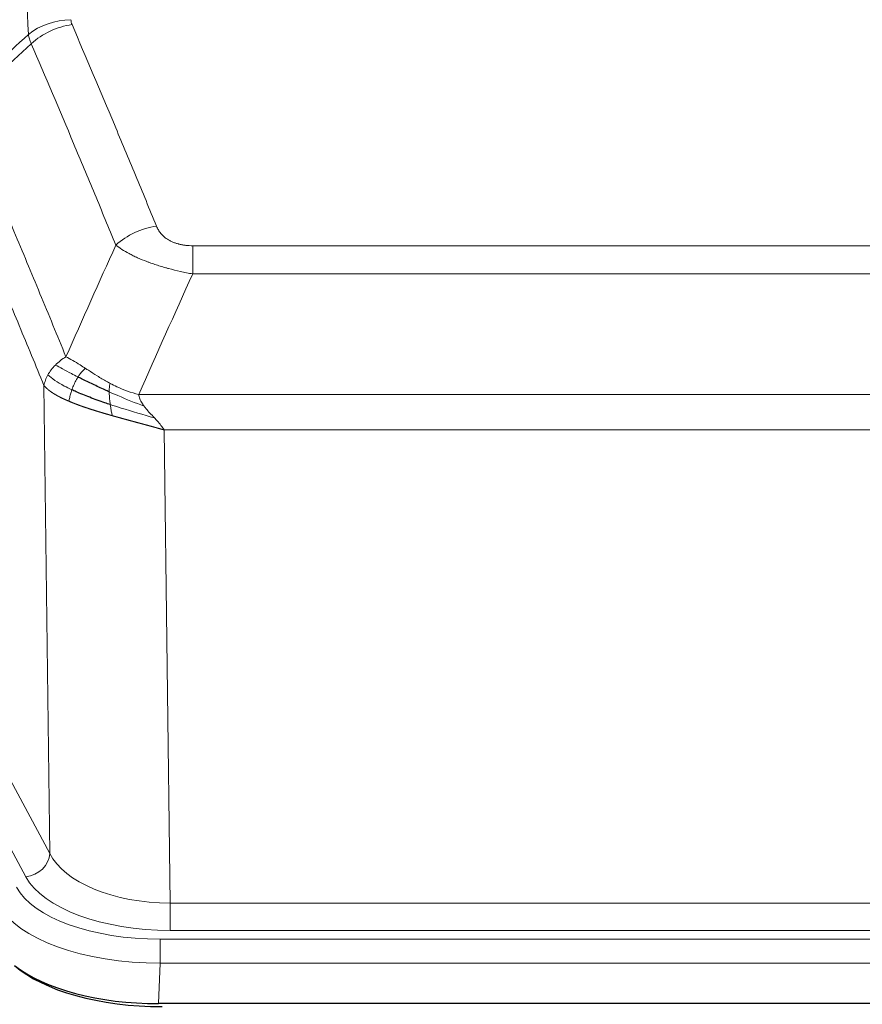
# Model space of a CAD drawing. Header units: inches. Extents: x 0 to 23760, y -13 to 16800.
# Tile 173 of 214: x 16979 to 17116, y 13966 to 14125. Entities that reach past the tile are written whole.
import ezdxf

# ---------------------------------------------------------------- set-up
doc = ezdxf.new("R2010")
doc.units = ezdxf.units.IN
doc.layers.add('254', color=7, linetype='Continuous', true_color=0xffffff)

msp = doc.modelspace()

# ---------------------------------------------------------------- linework, layer by layer
at = {"layer": '254', "color": 110, "linetype": 'Continuous', "lineweight": 13}
for p, q in [((17007.39, 14088.684), (17212.733, 14088.684)), ((17007.39, 14084.12), (17007.39, 14088.684)), ((17212.733, 14084.12), (17007.39, 14084.12)), ((16984.297, 13990.436), (16983.34, 14066.086)), ((16998.659, 14064.641), (17221.464, 14064.641)), ((17217.352, 14058.897), (17002.772, 14058.897)), ((17002.772, 14058.897), (17003.74, 13982.401)), ((16962.946, 14029.979), (16984.297, 13990.436)), ((16980.422, 13986.627), (16959.07, 14026.171)), ((17003.74, 13977.987), (17003.74, 13982.401)), ((17003.74, 13982.401), (17216.383, 13982.401)), ((17216.383, 13977.987), (17003.74, 13977.987)), ((17002.152, 13976.563), (17217.972, 13976.563)), ((17002.152, 13972.658), (17002.152, 13976.563)), ((17002.152, 13972.658), (17001.859, 13966.137)), ((17217.972, 13972.658), (17002.152, 13972.658))]:
    msp.add_line(p, q, dxfattribs=at)
at = {"layer": '254', "color": 2, "linetype": 'Continuous', "lineweight": 25}
msp.add_line((17218.265, 13966.137), (17001.859, 13966.137), dxfattribs=at)
at = {"layer": '254', "color": 110, "linetype": 'Continuous', "lineweight": 13}
for centre, major_axis, ratio, start_param, end_param in [((16987.695, 14116.936), (-9.987, -0.512), 0.8285973, 4.6699673, 5.4273767), ((16987.882, 14116.144), (-9.188, -3.948), 0.8056434, 4.3791539, 5.1247913), ((17001.543, 14083.682), (-9.245, -3.812), 0.7933159, 4.3962573, 5.1392153), ((16980.422, 13990.175), (3.52, 1.9), 0.8606628, 4.2773553, 5.7957917), ((17003.661, 13993.008), (-20.002, 0.126), 0.5302672, 0.2567917, 1.5781041), ((17003.661, 13989.46), (-24.002, 0.049), 0.477994, 0.2537759, 1.5750883), ((17002.203, 13987.66), (24.02, 0.03), 0.4619935, 3.3853572, 4.7096668), ((17002.203, 13984.999), (-27.018, 0.111), 0.4567867, 0.246464, 1.5707737)]:
    msp.add_ellipse(centre, major_axis=major_axis, ratio=ratio, start_param=start_param, end_param=end_param, dxfattribs=at)
at = {"layer": '254', "color": 2, "linetype": 'Continuous', "lineweight": 25}
for centre, major_axis, ratio, start_param, end_param in [((17002.476, 13978.13), (27.01, 0.015), 0.4618579, 3.6271853, 4.7111791), ((17001.916, 13978.621), (27.023, 0.034), 0.4619935, 3.670307, 4.7096668)]:
    msp.add_ellipse(centre, major_axis=major_axis, ratio=ratio, start_param=start_param, end_param=end_param, dxfattribs=at)
at = {"layer": '254', "color": 110, "linetype": 'Continuous', "lineweight": 13}
for points, knots in [([(16980.827, 14122.849), (16980.389, 14131.417), (16979.497, 14148.316), (16978.576, 14164.739), (16977.873, 14176.877), (16977.636, 14180.894), (16977.16, 14188.867), (16976.92, 14192.824), (16976.193, 14204.605), (16975.702, 14212.338), (16975.077, 14221.851), (16974.952, 14223.746), (16974.7, 14227.52), (16974.321, 14233.158), (16973.938, 14238.726), (16973.167, 14249.767), (16972.123, 14264.24), (16970.513, 14285.2), (16969.411, 14298.675), (16968.853, 14305.287)], [0, 0, 0, 0, 0.125, 0.25, 0.25, 0.3125, 0.3125, 0.375, 0.375, 0.5, 0.5, 0.53125, 0.53125, 0.5625, 0.625, 0.625, 0.75, 0.875, 1, 1, 1, 1]), ([(16987.882, 14124.43), (16987.826, 14124.561), (16987.783, 14124.692), (16987.721, 14124.957), (16987.702, 14125.091), (16987.695, 14125.225)], [0, 0, 0, 0, 0.5, 0.5, 1, 1, 1, 1]), ([(16987.882, 14124.43), (16990.168, 14119.089), (16992.449, 14113.703), (16995.864, 14105.555), (16997.002, 14102.827), (16999.274, 14097.349), (17000.409, 14094.599), (17001.543, 14091.838)], [0, 0, 0, 0, 0.5, 0.5, 0.75, 0.75, 1, 1, 1, 1]), ([(16994.963, 14088.78), (16993.828, 14091.539), (16992.692, 14094.287), (16990.416, 14099.759), (16989.278, 14102.484), (16985.858, 14110.625), (16983.574, 14116.007), (16981.286, 14121.343)], [0, 0, 0, 0, 0.25, 0.25, 0.5, 0.5, 1, 1, 1, 1]), ([(16970.042, 14110.889), (16972.865, 14104.334), (16975.68, 14097.71), (16979.894, 14087.671), (16981.297, 14084.307), (16984.099, 14077.545), (16985.498, 14074.147), (16986.896, 14070.732)], [0, 0, 0, 0, 0.5, 0.5, 0.75, 0.75, 1, 1, 1, 1]), ([(16983.34, 14066.086), (16982.009, 14069.327), (16980.677, 14072.553), (16978.009, 14078.973), (16976.674, 14082.167), (16972.663, 14091.703), (16969.983, 14097.998), (16967.297, 14104.231)], [0, 0, 0, 0, 0.25, 0.25, 0.5, 0.5, 1, 1, 1, 1]), ([(17007.39, 14088.684), (17007.208, 14088.684), (17007.025, 14088.688), (17006.662, 14088.707), (17006.482, 14088.721), (17006.126, 14088.759), (17005.951, 14088.783), (17005.604, 14088.842), (17005.433, 14088.876), (17005.222, 14088.926), (17005.18, 14088.937), (17005.097, 14088.958), (17004.972, 14088.991), (17004.851, 14089.027), (17004.612, 14089.101), (17004.304, 14089.21), (17004.017, 14089.338), (17003.844, 14089.423), (17003.81, 14089.44), (17003.741, 14089.475), (17003.708, 14089.493), (17003.608, 14089.547), (17003.543, 14089.584), (17003.353, 14089.697), (17003.234, 14089.776), (17003.007, 14089.938), (17002.9, 14090.022), (17002.698, 14090.195), (17002.602, 14090.284), (17002.489, 14090.398), (17002.467, 14090.421), (17002.423, 14090.467), (17002.401, 14090.49), (17002.337, 14090.56), (17002.296, 14090.607), (17002.178, 14090.749), (17002.104, 14090.844), (17001.967, 14091.038), (17001.904, 14091.136), (17001.727, 14091.432), (17001.628, 14091.633), (17001.543, 14091.838)], [0, 0, 0, 0, 0.0625, 0.0625, 0.125, 0.125, 0.1875, 0.1875, 0.25, 0.25, 0.265625, 0.265625, 0.28125, 0.3125, 0.3125, 0.375, 0.4375, 0.4375, 0.453125, 0.453125, 0.46875, 0.46875, 0.5, 0.5, 0.5625, 0.5625, 0.625, 0.625, 0.6875, 0.6875, 0.703125, 0.703125, 0.71875, 0.71875, 0.75, 0.75, 0.8125, 0.8125, 0.875, 0.875, 1, 1, 1, 1]), ([(17007.39, 14084.12), (17007.056, 14084.181), (17006.723, 14084.244), (17006.059, 14084.378), (17005.731, 14084.447), (17004.755, 14084.665), (17004.118, 14084.821), (17003.415, 14085.01), (17003.337, 14085.031), (17003.182, 14085.073), (17003.104, 14085.095), (17002.873, 14085.16), (17002.72, 14085.204), (17002.265, 14085.338), (17001.67, 14085.52), (17001.098, 14085.712), (17000.676, 14085.859), (17000.468, 14085.933), (17000.262, 14086.009), (17000.126, 14086.06), (17000.058, 14086.085), (16999.453, 14086.316), (16998.945, 14086.526), (16998.225, 14086.85), (16997.993, 14086.959), (16997.655, 14087.125), (16997.544, 14087.18), (16997.325, 14087.292), (16997.217, 14087.348), (16996.69, 14087.63), (16996.302, 14087.858), (16995.587, 14088.316), (16995.261, 14088.548), (16994.963, 14088.78)], [0, 0, 0, 0, 0.0625, 0.0625, 0.125, 0.125, 0.25, 0.25, 0.265625, 0.265625, 0.28125, 0.28125, 0.3125, 0.3125, 0.375, 0.4375, 0.4375, 0.46875, 0.484375, 0.484375, 0.5, 0.5, 0.625, 0.625, 0.6875, 0.6875, 0.71875, 0.71875, 0.75, 0.75, 0.875, 0.875, 1, 1, 1, 1]), ([(16985.189, 14069.388), (16985.435, 14069.632), (16985.702, 14069.867), (16986.272, 14070.317), (16986.576, 14070.531), (16986.896, 14070.732)], [0, 0, 0, 0, 0.5, 0.5, 1, 1, 1, 1]), ([(16990.072, 14068.837), (16989.773, 14069.031), (16989.482, 14069.219), (16988.356, 14069.939), (16987.589, 14070.405), (16986.896, 14070.732)], [0, 0, 0, 0, 0.25, 0.25, 1, 1, 1, 1]), ([(16983.979, 14067.8), (16984.135, 14068.075), (16984.315, 14068.346), (16984.72, 14068.877), (16984.944, 14069.137), (16985.189, 14069.388)], [0, 0, 0, 0, 0.5, 0.5, 1, 1, 1, 1]), ([(16988.847, 14067.457), (16988.476, 14067.644), (16988.119, 14067.827), (16986.759, 14068.533), (16985.888, 14069.005), (16985.189, 14069.388)], [0, 0, 0, 0, 0.25, 0.25, 1, 1, 1, 1]), ([(16988.847, 14067.457), (16988.946, 14067.612), (16989.047, 14067.76), (16989.304, 14068.104), (16989.462, 14068.288), (16989.772, 14068.603), (16989.926, 14068.735), (16990.072, 14068.837)], [0, 0, 0, 0, 0.25, 0.25, 0.625, 0.625, 1, 1, 1, 1]), ([(16994.041, 14066.429), (16993.861, 14066.525), (16993.682, 14066.623), (16992.975, 14067.017), (16992.461, 14067.324), (16991.466, 14067.938), (16990.987, 14068.245), (16990.373, 14068.642), (16990.221, 14068.74), (16990.072, 14068.837)], [0, 0, 0, 0, 0.125, 0.125, 0.5, 0.5, 0.875, 0.875, 1, 1, 1, 1]), ([(16983.34, 14066.086), (16983.397, 14066.372), (16983.479, 14066.66), (16983.693, 14067.232), (16983.824, 14067.518), (16983.979, 14067.8)], [0, 0, 0, 0, 0.5, 0.5, 1, 1, 1, 1]), ([(16987.862, 14065.384), (16987.427, 14065.588), (16987.017, 14065.792), (16985.487, 14066.607), (16984.591, 14067.216), (16983.979, 14067.8)], [0, 0, 0, 0, 0.25, 0.25, 1, 1, 1, 1]), ([(16987.862, 14065.384), (16987.892, 14065.472), (16987.925, 14065.561), (16988.059, 14065.918), (16988.172, 14066.189), (16988.422, 14066.717), (16988.558, 14066.975), (16988.749, 14067.3), (16988.798, 14067.379), (16988.847, 14067.457)], [0, 0, 0, 0, 0.125, 0.125, 0.5, 0.5, 0.875, 0.875, 1, 1, 1, 1]), ([(16993.891, 14065.06), (16993.889, 14065.215), (16993.891, 14065.363), (16993.904, 14065.706), (16993.92, 14065.89), (16993.968, 14066.202), (16994.001, 14066.331), (16994.041, 14066.429)], [0, 0, 0, 0, 0.25, 0.25, 0.625, 0.625, 1, 1, 1, 1]), ([(16998.659, 14064.641), (16997.439, 14064.906), (16996.263, 14065.349), (16994.769, 14066.052), (16994.401, 14066.237), (16994.041, 14066.429)], [0, 0, 0, 0, 0.75, 0.75, 1, 1, 1, 1]), ([(16987.371, 14063.538), (16987.36, 14063.543), (16987.337, 14063.553), (16987.302, 14063.568), (16987.266, 14063.583), (16987.23, 14063.598), (16987.194, 14063.614), (16987.158, 14063.629), (16987.121, 14063.645), (16987.083, 14063.662), (16987.046, 14063.678), (16987.008, 14063.695), (16986.969, 14063.712), (16986.93, 14063.729), (16986.891, 14063.746), (16986.852, 14063.764), (16986.812, 14063.782), (16986.772, 14063.8), (16986.732, 14063.818), (16986.691, 14063.836), (16986.65, 14063.855), (16986.608, 14063.874), (16986.567, 14063.893), (16986.525, 14063.913), (16986.483, 14063.933), (16986.44, 14063.953), (16986.398, 14063.973), (16986.355, 14063.993), (16986.311, 14064.014), (16986.268, 14064.035), (16986.224, 14064.056), (16986.181, 14064.077), (16986.136, 14064.099), (16986.092, 14064.121), (16986.048, 14064.143), (16986.003, 14064.166), (16985.958, 14064.188), (16985.913, 14064.211), (16985.868, 14064.234), (16985.823, 14064.258), (16985.778, 14064.282), (16985.732, 14064.306), (16985.686, 14064.33), (16985.641, 14064.354), (16985.595, 14064.379), (16985.549, 14064.404), (16985.503, 14064.429), (16985.457, 14064.455), (16985.411, 14064.481), (16985.364, 14064.507), (16985.318, 14064.533), (16985.272, 14064.559), (16985.226, 14064.586), (16985.18, 14064.613), (16985.133, 14064.641), (16985.087, 14064.669), (16985.041, 14064.697), (16984.995, 14064.725), (16984.949, 14064.753), (16984.903, 14064.782), (16984.857, 14064.811), (16984.811, 14064.84), (16984.765, 14064.87), (16984.72, 14064.9), (16984.674, 14064.93), (16984.629, 14064.96), (16984.584, 14064.991), (16984.539, 14065.022), (16984.494, 14065.054), (16984.449, 14065.085), (16984.405, 14065.117), (16984.361, 14065.149), (16984.317, 14065.182), (16984.273, 14065.214), (16984.23, 14065.247), (16984.187, 14065.281), (16984.144, 14065.314), (16984.101, 14065.348), (16984.059, 14065.382), (16984.017, 14065.417), (16983.976, 14065.451), (16983.935, 14065.486), (16983.894, 14065.522), (16983.854, 14065.557), (16983.814, 14065.593), (16983.774, 14065.629), (16983.735, 14065.666), (16983.697, 14065.703), (16983.658, 14065.74), (16983.621, 14065.777), (16983.584, 14065.815), (16983.547, 14065.853), (16983.511, 14065.891), (16983.476, 14065.929), (16983.441, 14065.968), (16983.406, 14066.007), (16983.373, 14066.047), (16983.351, 14066.073), (16983.34, 14066.086)], [0, 0, 0, 0, 0.0060657, 0.012223, 0.0184718, 0.0248123, 0.0312443, 0.0377679, 0.0443831, 0.0510899, 0.0578883, 0.0647782, 0.0717598, 0.0788329, 0.0859977, 0.093254, 0.1006019, 0.1080414, 0.1155725, 0.1231952, 0.1309095, 0.1387154, 0.1466129, 0.1546019, 0.1626826, 0.1708549, 0.1791188, 0.1874742, 0.1959213, 0.20446, 0.2130903, 0.2218121, 0.2306256, 0.2395307, 0.2485274, 0.2576156, 0.2667955, 0.276067, 0.2854301, 0.2948848, 0.3044311, 0.314069, 0.3237985, 0.3336196, 0.3435324, 0.3535367, 0.3636326, 0.3738202, 0.3840993, 0.3944701, 0.4049324, 0.4154864, 0.426132, 0.4368691, 0.4476979, 0.4586183, 0.4696303, 0.480734, 0.4919292, 0.503216, 0.5145945, 0.5260645, 0.5376262, 0.5492795, 0.5610244, 0.5728609, 0.584789, 0.5968087, 0.60892, 0.621123, 0.6334175, 0.6458037, 0.6582815, 0.6708509, 0.6835119, 0.6962645, 0.7091087, 0.7220445, 0.735072, 0.748191, 0.7614017, 0.774704, 0.7880979, 0.8015834, 0.8151605, 0.8288293, 0.8425896, 0.8564416, 0.8703852, 0.8844204, 0.8985472, 0.9127656, 0.9270756, 0.9414773, 0.9559705, 0.9705554, 0.9852319, 1, 1, 1, 1]), ([(16987.371, 14063.538), (16987.407, 14063.719), (16987.45, 14063.924), (16987.555, 14064.37), (16987.618, 14064.611), (16987.744, 14065.033), (16987.8, 14065.207), (16987.862, 14065.384)], [0, 0, 0, 0, 0.375, 0.375, 0.75, 0.75, 1, 1, 1, 1]), ([(16999.53, 14062.742), (16998.119, 14063.264), (16996.683, 14063.847), (16994.812, 14064.652), (16994.348, 14064.856), (16993.891, 14065.06)], [0, 0, 0, 0, 0.75, 0.75, 1, 1, 1, 1]), ([(16994.06, 14063), (16994.047, 14063.087), (16994.036, 14063.174), (16993.991, 14063.527), (16993.962, 14063.796), (16993.918, 14064.321), (16993.903, 14064.579), (16993.893, 14064.903), (16993.892, 14064.982), (16993.891, 14065.06)], [0, 0, 0, 0, 0.125, 0.125, 0.5, 0.5, 0.875, 0.875, 1, 1, 1, 1]), ([(16994.374, 14061.206), (16994.352, 14061.213), (16994.308, 14061.225), (16994.242, 14061.244), (16994.176, 14061.263), (16994.11, 14061.281), (16994.044, 14061.3), (16993.978, 14061.319), (16993.912, 14061.338), (16993.846, 14061.357), (16993.779, 14061.376), (16993.713, 14061.396), (16993.646, 14061.415), (16993.58, 14061.434), (16993.513, 14061.453), (16993.447, 14061.473), (16993.38, 14061.492), (16993.313, 14061.511), (16993.247, 14061.531), (16993.18, 14061.55), (16993.113, 14061.57), (16993.046, 14061.59), (16992.979, 14061.609), (16992.913, 14061.629), (16992.846, 14061.649), (16992.779, 14061.669), (16992.712, 14061.689), (16992.645, 14061.709), (16992.578, 14061.729), (16992.511, 14061.749), (16992.443, 14061.769), (16992.376, 14061.789), (16992.309, 14061.809), (16992.242, 14061.83), (16992.175, 14061.85), (16992.108, 14061.87), (16992.041, 14061.891), (16991.974, 14061.912), (16991.907, 14061.932), (16991.84, 14061.953), (16991.773, 14061.974), (16991.705, 14061.994), (16991.638, 14062.015), (16991.571, 14062.036), (16991.504, 14062.057), (16991.437, 14062.078), (16991.37, 14062.099), (16991.303, 14062.12), (16991.236, 14062.142), (16991.169, 14062.163), (16991.102, 14062.184), (16991.036, 14062.206), (16990.969, 14062.227), (16990.902, 14062.249), (16990.835, 14062.27), (16990.769, 14062.292), (16990.702, 14062.314), (16990.635, 14062.335), (16990.569, 14062.357), (16990.502, 14062.379), (16990.436, 14062.401), (16990.369, 14062.423), (16990.303, 14062.445), (16990.237, 14062.467), (16990.171, 14062.49), (16990.105, 14062.512), (16990.039, 14062.534), (16989.973, 14062.557), (16989.907, 14062.579), (16989.841, 14062.602), (16989.775, 14062.625), (16989.71, 14062.647), (16989.644, 14062.67), (16989.579, 14062.693), (16989.513, 14062.716), (16989.448, 14062.739), (16989.383, 14062.762), (16989.318, 14062.785), (16989.253, 14062.808), (16989.188, 14062.832), (16989.123, 14062.855), (16989.059, 14062.878), (16988.994, 14062.902), (16988.93, 14062.926), (16988.866, 14062.949), (16988.802, 14062.973), (16988.738, 14062.997), (16988.674, 14063.02), (16988.61, 14063.044), (16988.547, 14063.068), (16988.483, 14063.092), (16988.42, 14063.117), (16988.357, 14063.141), (16988.294, 14063.165), (16988.232, 14063.189), (16988.169, 14063.214), (16988.106, 14063.238), (16988.044, 14063.263), (16987.982, 14063.288), (16987.92, 14063.312), (16987.858, 14063.337), (16987.797, 14063.362), (16987.736, 14063.387), (16987.674, 14063.412), (16987.613, 14063.437), (16987.553, 14063.462), (16987.492, 14063.487), (16987.432, 14063.513), (16987.392, 14063.53), (16987.371, 14063.538)], [0, 0, 0, 0, 0.0082024, 0.0164263, 0.0246716, 0.0329384, 0.0412265, 0.0495362, 0.0578672, 0.0662198, 0.0745938, 0.0829892, 0.0914062, 0.0998446, 0.1083045, 0.1167859, 0.1252887, 0.1338131, 0.1423589, 0.1509263, 0.1595151, 0.1681255, 0.1767574, 0.1854108, 0.1940858, 0.2027822, 0.2115002, 0.2202398, 0.2290008, 0.2377835, 0.2465876, 0.2554134, 0.2642606, 0.2731295, 0.2820199, 0.2909319, 0.2998654, 0.3088206, 0.3177973, 0.3267956, 0.3358154, 0.3448569, 0.35392, 0.3630047, 0.3721109, 0.3812388, 0.3903883, 0.3995594, 0.4087522, 0.4179665, 0.4272025, 0.4364601, 0.4457393, 0.4550402, 0.4643627, 0.4737069, 0.4830727, 0.4924601, 0.5018692, 0.5113, 0.5207524, 0.5302265, 0.5397222, 0.5492397, 0.5587788, 0.5683395, 0.577922, 0.5875261, 0.5971519, 0.6067994, 0.6164686, 0.6261595, 0.6358721, 0.6456064, 0.6553624, 0.6651401, 0.6749395, 0.6847606, 0.6946034, 0.704468, 0.7143542, 0.7242622, 0.734192, 0.7441434, 0.7541166, 0.7641115, 0.7741282, 0.7841666, 0.7942268, 0.8043087, 0.8144123, 0.8245377, 0.8346848, 0.8448538, 0.8550444, 0.8652568, 0.875491, 0.885747, 0.8960247, 0.9063242, 0.9166455, 0.9269886, 0.9373534, 0.9477401, 0.9581485, 0.9685787, 0.9790306, 0.9895044, 1, 1, 1, 1]), ([(16999.53, 14062.742), (16999.411, 14062.9), (16999.301, 14063.057), (16999.053, 14063.451), (16998.928, 14063.688), (16998.741, 14064.164), (16998.68, 14064.402), (16998.659, 14064.641)], [0, 0, 0, 0, 0.25, 0.25, 0.625, 0.625, 1, 1, 1, 1]), ([(16994.374, 14061.206), (16994.341, 14061.378), (16994.302, 14061.574), (16994.22, 14062.006), (16994.177, 14062.241), (16994.11, 14062.654), (16994.084, 14062.825), (16994.06, 14063)], [0, 0, 0, 0, 0.375, 0.375, 0.75, 0.75, 1, 1, 1, 1]), ([(17001.201, 14060.845), (16999.429, 14061.349), (16997.599, 14061.879), (16995.225, 14062.621), (16994.637, 14062.809), (16994.06, 14063)], [0, 0, 0, 0, 0.75, 0.75, 1, 1, 1, 1]), ([(17001.201, 14060.845), (17001.127, 14060.925), (17001.053, 14061.004), (17000.757, 14061.322), (17000.535, 14061.56), (17000.108, 14062.033), (16999.903, 14062.27), (16999.65, 14062.585), (16999.589, 14062.663), (16999.53, 14062.742)], [0, 0, 0, 0, 0.125, 0.125, 0.5, 0.5, 0.875, 0.875, 1, 1, 1, 1]), ([(17002.772, 14058.897), (17002.75, 14058.903), (17002.705, 14058.916), (17002.639, 14058.934), (17002.572, 14058.953), (17002.506, 14058.972), (17002.439, 14058.991), (17002.372, 14059.01), (17002.305, 14059.029), (17002.238, 14059.048), (17002.171, 14059.067), (17002.104, 14059.086), (17002.036, 14059.105), (17001.969, 14059.123), (17001.901, 14059.142), (17001.833, 14059.161), (17001.766, 14059.18), (17001.698, 14059.199), (17001.63, 14059.218), (17001.562, 14059.237), (17001.494, 14059.256), (17001.425, 14059.275), (17001.357, 14059.294), (17001.288, 14059.313), (17001.22, 14059.332), (17001.151, 14059.351), (17001.083, 14059.37), (17001.014, 14059.389), (17000.945, 14059.407), (17000.876, 14059.426), (17000.807, 14059.445), (17000.738, 14059.464), (17000.668, 14059.483), (17000.599, 14059.502), (17000.53, 14059.521), (17000.46, 14059.54), (17000.39, 14059.559), (17000.321, 14059.578), (17000.251, 14059.597), (17000.181, 14059.617), (17000.111, 14059.636), (17000.041, 14059.655), (16999.971, 14059.674), (16999.901, 14059.693), (16999.831, 14059.712), (16999.761, 14059.731), (16999.69, 14059.75), (16999.62, 14059.769), (16999.55, 14059.788), (16999.479, 14059.807), (16999.408, 14059.827), (16999.338, 14059.846), (16999.267, 14059.865), (16999.196, 14059.884), (16999.125, 14059.903), (16999.054, 14059.922), (16998.983, 14059.942), (16998.912, 14059.961), (16998.841, 14059.98), (16998.77, 14059.999), (16998.699, 14060.019), (16998.628, 14060.038), (16998.556, 14060.057), (16998.485, 14060.077), (16998.414, 14060.096), (16998.342, 14060.115), (16998.271, 14060.135), (16998.199, 14060.154), (16998.127, 14060.173), (16998.056, 14060.193), (16997.984, 14060.212), (16997.912, 14060.232), (16997.84, 14060.251), (16997.769, 14060.27), (16997.697, 14060.29), (16997.625, 14060.309), (16997.553, 14060.329), (16997.481, 14060.348), (16997.409, 14060.368), (16997.337, 14060.387), (16997.265, 14060.407), (16997.193, 14060.427), (16997.121, 14060.446), (16997.049, 14060.466), (16996.976, 14060.486), (16996.904, 14060.505), (16996.832, 14060.525), (16996.76, 14060.545), (16996.688, 14060.564), (16996.615, 14060.584), (16996.543, 14060.604), (16996.471, 14060.624), (16996.398, 14060.643), (16996.326, 14060.663), (16996.254, 14060.683), (16996.181, 14060.703), (16996.109, 14060.723), (16996.037, 14060.743), (16995.964, 14060.763), (16995.892, 14060.782), (16995.82, 14060.802), (16995.747, 14060.822), (16995.675, 14060.842), (16995.602, 14060.862), (16995.53, 14060.882), (16995.458, 14060.903), (16995.385, 14060.923), (16995.313, 14060.943), (16995.241, 14060.963), (16995.168, 14060.983), (16995.096, 14061.003), (16995.024, 14061.023), (16994.952, 14061.044), (16994.879, 14061.064), (16994.807, 14061.084), (16994.735, 14061.105), (16994.663, 14061.125), (16994.59, 14061.145), (16994.518, 14061.166), (16994.446, 14061.186), (16994.398, 14061.2), (16994.374, 14061.206)], [0, 0, 0, 0, 0.007775, 0.0155603, 0.0233558, 0.0311618, 0.038978, 0.0468046, 0.0546416, 0.0624889, 0.0703466, 0.0782147, 0.0860931, 0.093982, 0.1018813, 0.109791, 0.1177112, 0.1256417, 0.1335828, 0.1415343, 0.1494962, 0.1574687, 0.1654516, 0.173445, 0.1814489, 0.1894634, 0.1974883, 0.2055238, 0.2135699, 0.2216264, 0.2296936, 0.2377713, 0.2458596, 0.2539585, 0.2620679, 0.270188, 0.2783187, 0.28646, 0.2946119, 0.3027745, 0.3109477, 0.3191316, 0.3273261, 0.3355314, 0.3437472, 0.3519738, 0.3602111, 0.3684591, 0.3767178, 0.3849872, 0.3932673, 0.4015582, 0.4098598, 0.4181722, 0.4264954, 0.4348293, 0.443174, 0.4515295, 0.4598958, 0.4682728, 0.4766607, 0.4850594, 0.493469, 0.5018893, 0.5103206, 0.5187626, 0.5272155, 0.5356793, 0.544154, 0.5526395, 0.561136, 0.5696433, 0.5781615, 0.5866906, 0.5952307, 0.6037817, 0.6123436, 0.6209165, 0.6295003, 0.638095, 0.6467007, 0.6553174, 0.6639451, 0.6725838, 0.6812334, 0.6898941, 0.6985657, 0.7072484, 0.7159421, 0.7246468, 0.7333625, 0.7420893, 0.7508272, 0.759576, 0.768336, 0.777107, 0.7858891, 0.7946823, 0.8034866, 0.812302, 0.8211284, 0.829966, 0.8388147, 0.8476746, 0.8565455, 0.8654276, 0.8743209, 0.8832252, 0.8921408, 0.9010675, 0.9100054, 0.9189544, 0.9279147, 0.9368861, 0.9458688, 0.9548626, 0.9638676, 0.9728839, 0.9819114, 0.9909501, 1, 1, 1, 1]), ([(17002.772, 14058.897), (17002.619, 14059.145), (17002.443, 14059.392), (17002.06, 14059.881), (17001.853, 14060.124), (17001.495, 14060.525), (17001.349, 14060.685), (17001.201, 14060.845)], [0, 0, 0, 0, 0.375, 0.375, 0.75, 0.75, 1, 1, 1, 1])]:
    msp.add_open_spline(points, degree=3, knots=knots, dxfattribs=at)
for points in [[(16969.83, 14112.627), (16973.495, 14116.035), (16977.161, 14119.443), (16980.827, 14122.849)], [(16981.286, 14121.343), (16981.173, 14121.601), (16980.985, 14122.11), (16980.868, 14122.605), (16980.827, 14122.849)], [(16981.286, 14121.343), (16977.537, 14117.86), (16973.79, 14114.375), (16970.042, 14110.889)], [(16986.896, 14070.732), (16989.57, 14076.754), (16992.26, 14082.77), (16994.963, 14088.78)], [(17007.39, 14084.12), (17004.463, 14077.634), (17001.552, 14071.141), (16998.659, 14064.641)]]:
    msp.add_open_spline(points, degree=3, dxfattribs=at)
at = {"layer": '254', "color": 2, "linetype": 'Continuous', "lineweight": 25}
for points in [[(16993.891, 14065.06), (16993.662, 14065.162), (16993.435, 14065.264), (16992.533, 14065.674), (16991.874, 14065.981), (16990.604, 14066.586), (16989.994, 14066.884), (16989.223, 14067.268), (16989.033, 14067.363), (16988.847, 14067.457)], [(16994.06, 14063), (16993.771, 14063.095), (16993.484, 14063.191), (16992.35, 14063.577), (16991.527, 14063.873), (16989.962, 14064.471), (16989.221, 14064.774), (16988.303, 14065.18), (16988.079, 14065.282), (16987.862, 14065.384)]]:
    msp.add_open_spline(points, degree=3, knots=[0, 0, 0, 0, 0.125, 0.125, 0.5, 0.5, 0.875, 0.875, 1, 1, 1, 1], dxfattribs=at)

doc.saveas('drawing.dxf')
